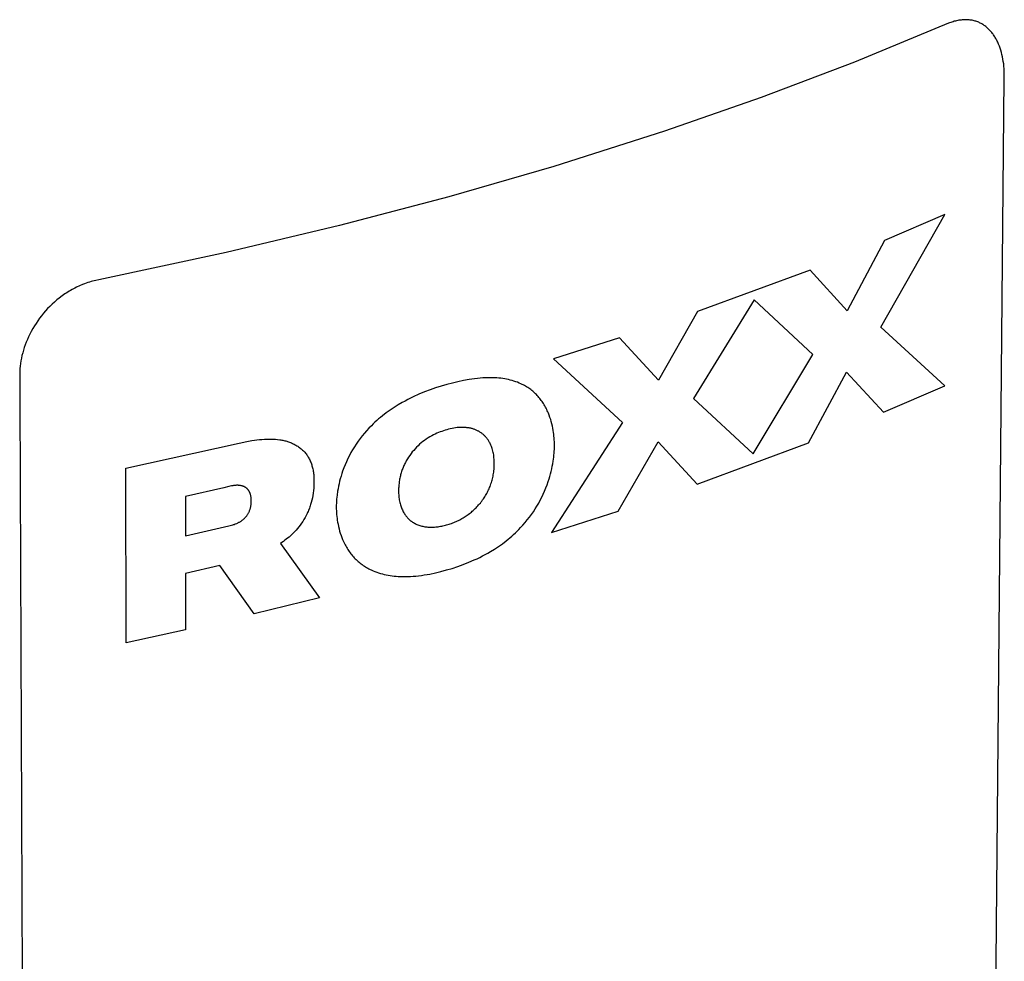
# Model space of a CAD drawing. Header units: millimetres. Extents: x -534 to -34, y 1269 to 1769.
# Tile 7 of 91: x -418 to -399, y 1317 to 1336. Entities that reach past the tile are written whole.
import ezdxf

# ---------------------------------------------------------------- set-up
doc = ezdxf.new("R2010")
doc.units = ezdxf.units.MM
doc.layers.add('ROXX_B.FLEX', color=7, linetype='Continuous', true_color=0x000000)

msp = doc.modelspace()

# ---------------------------------------------------------------- linework, layer by layer
at = {"layer": 'ROXX_B.FLEX', "color": 18, "lineweight": -3, "true_color": 0x000000}
for points in [[(-398.857, 1315.088), (-398.678, 1334.531), (-398.678, 1334.601), (-398.678, 1334.636), (-398.679, 1334.671), (-398.682, 1334.719), (-398.685, 1334.767), (-398.69, 1334.813), (-398.697, 1334.859), (-398.704, 1334.905), (-398.713, 1334.95), (-398.723, 1334.994), (-398.734, 1335.037), (-398.746, 1335.079), (-398.759, 1335.119), (-398.774, 1335.159), (-398.79, 1335.198), (-398.798, 1335.217), (-398.807, 1335.237), (-398.816, 1335.256), (-398.826, 1335.274), (-398.836, 1335.292), (-398.845, 1335.31), (-398.856, 1335.327), (-398.866, 1335.345), (-398.877, 1335.361), (-398.888, 1335.378), (-398.899, 1335.394), (-398.911, 1335.409), (-398.923, 1335.424), (-398.935, 1335.439), (-398.947, 1335.453), (-398.96, 1335.467), (-398.973, 1335.481), (-398.986, 1335.494), (-398.999, 1335.507), (-399.013, 1335.519), (-399.027, 1335.531), (-399.041, 1335.543), (-399.056, 1335.554), (-399.07, 1335.564), (-399.085, 1335.574), (-399.1, 1335.584), (-399.116, 1335.593), (-399.131, 1335.602), (-399.147, 1335.61), (-399.163, 1335.618), (-399.179, 1335.626), (-399.196, 1335.633), (-399.214, 1335.639), (-399.232, 1335.646), (-399.25, 1335.651), (-399.268, 1335.656), (-399.287, 1335.661), (-399.305, 1335.665), (-399.324, 1335.668), (-399.343, 1335.671), (-399.362, 1335.674), (-399.381, 1335.675), (-399.401, 1335.676), (-399.42, 1335.677), (-399.44, 1335.677), (-399.46, 1335.676), (-399.481, 1335.675), (-399.501, 1335.674), (-399.523, 1335.671), (-399.545, 1335.669), (-399.567, 1335.665), (-399.589, 1335.661), (-399.611, 1335.656), (-399.633, 1335.651), (-399.656, 1335.645), (-399.678, 1335.638), (-399.702, 1335.631), (-399.725, 1335.623), (-399.747, 1335.615), (-399.768, 1335.607), (-401.611, 1334.844), (-403.436, 1334.152), (-405.326, 1333.494), (-407.488, 1332.808), (-409.544, 1332.215), (-411.683, 1331.652), (-413.901, 1331.124), (-416.389, 1330.592), (-416.45, 1330.579), (-416.511, 1330.563), (-416.542, 1330.554), (-416.573, 1330.544), (-416.605, 1330.534), (-416.638, 1330.522), (-416.672, 1330.51), (-416.708, 1330.496), (-416.768, 1330.47), (-416.827, 1330.443), (-416.857, 1330.428), (-416.885, 1330.413), (-416.914, 1330.398), (-416.942, 1330.382), (-416.971, 1330.365), (-416.999, 1330.348), (-417.026, 1330.331), (-417.054, 1330.312), (-417.109, 1330.274), (-417.163, 1330.233), (-417.211, 1330.195), (-417.258, 1330.154), (-417.304, 1330.113), (-417.348, 1330.07), (-417.391, 1330.026), (-417.432, 1329.98), (-417.472, 1329.934), (-417.511, 1329.886), (-417.548, 1329.838), (-417.583, 1329.788), (-417.617, 1329.737), (-417.65, 1329.686), (-417.681, 1329.634), (-417.71, 1329.581), (-417.738, 1329.527), (-417.764, 1329.472), (-417.788, 1329.421), (-417.809, 1329.369), (-417.829, 1329.317), (-417.847, 1329.265), (-417.864, 1329.213), (-417.879, 1329.16), (-417.893, 1329.107), (-417.905, 1329.054), (-417.914, 1329.003), (-417.923, 1328.953), (-417.929, 1328.902), (-417.934, 1328.852), (-417.937, 1328.804), (-417.938, 1328.78), (-417.937, 1328.536), (-417.936, 1328.244), (-417.856, 1308.838)], [(-401.096, 1329.666), (-399.839, 1331.865)], [(-399.839, 1331.865), (-401.02, 1331.36)], [(-401.02, 1331.36), (-401.753, 1329.985)], [(-402.478, 1330.776), (-404.677, 1329.969)], [(-401.753, 1329.985), (-402.478, 1330.776)], [(-403.573, 1330.201), (-404.756, 1328.268)], [(-402.425, 1329.131), (-403.573, 1330.201)], [(-404.677, 1329.969), (-405.443, 1328.624)], [(-399.844, 1328.518), (-401.096, 1329.666)], [(-406.208, 1329.453), (-407.499, 1329.045)], [(-405.443, 1328.624), (-406.208, 1329.453)], [(-403.591, 1327.184), (-402.425, 1329.131)], [(-407.499, 1329.045), (-406.143, 1327.797)], [(-402.509, 1327.403), (-401.762, 1328.786)], [(-401.762, 1328.786), (-401.038, 1328.001)], [(-401.038, 1328.001), (-399.844, 1328.518)], [(-404.756, 1328.268), (-403.591, 1327.184)], [(-406.143, 1327.797), (-407.536, 1325.646)], [(-409.584, 1327.656), (-409.617, 1327.647), (-409.65, 1327.637), (-409.683, 1327.625), (-409.715, 1327.613), (-409.747, 1327.601), (-409.779, 1327.587), (-409.81, 1327.572), (-409.841, 1327.557)], [(-408.738, 1327.394), (-408.745, 1327.408), (-408.752, 1327.421), (-408.76, 1327.433), (-408.767, 1327.446), (-408.775, 1327.458), (-408.784, 1327.47), (-408.792, 1327.481), (-408.801, 1327.492), (-408.81, 1327.503), (-408.819, 1327.514), (-408.828, 1327.524), (-408.838, 1327.534), (-408.848, 1327.544), (-408.858, 1327.553), (-408.868, 1327.563), (-408.879, 1327.572), (-408.889, 1327.58), (-408.9, 1327.588), (-408.911, 1327.596), (-408.923, 1327.604), (-408.934, 1327.612), (-408.946, 1327.619), (-408.958, 1327.626), (-408.97, 1327.632), (-408.982, 1327.638), (-408.995, 1327.644), (-409.008, 1327.65), (-409.02, 1327.655), (-409.034, 1327.66), (-409.047, 1327.665), (-409.06, 1327.67), (-409.074, 1327.674), (-409.088, 1327.678), (-409.102, 1327.682), (-409.116, 1327.685), (-409.13, 1327.688), (-409.144, 1327.691), (-409.159, 1327.693), (-409.174, 1327.695), (-409.189, 1327.697), (-409.204, 1327.699), (-409.219, 1327.7), (-409.234, 1327.701), (-409.25, 1327.702), (-409.265, 1327.702), (-409.281, 1327.703), (-409.297, 1327.702), (-409.313, 1327.702), (-409.345, 1327.7), (-409.378, 1327.698), (-409.411, 1327.694), (-409.445, 1327.688), (-409.479, 1327.682), (-409.514, 1327.675), (-409.548, 1327.666), (-409.584, 1327.656)], [(-415.861, 1326.906), (-413.642, 1327.396), (-413.493, 1327.428), (-413.394, 1327.446), (-413.346, 1327.453), (-413.297, 1327.46), (-413.248, 1327.465), (-413.2, 1327.469), (-413.151, 1327.473), (-413.103, 1327.475), (-413.06, 1327.475), (-413.018, 1327.475), (-412.975, 1327.473), (-412.934, 1327.47), (-412.893, 1327.466), (-412.852, 1327.461), (-412.832, 1327.458), (-412.812, 1327.454), (-412.792, 1327.45), (-412.772, 1327.446), (-412.753, 1327.442), (-412.734, 1327.437), (-412.714, 1327.431), (-412.696, 1327.425), (-412.677, 1327.419), (-412.658, 1327.412), (-412.64, 1327.405), (-412.621, 1327.398), (-412.603, 1327.39), (-412.585, 1327.382), (-412.568, 1327.373), (-412.55, 1327.364), (-412.533, 1327.354), (-412.516, 1327.344), (-412.499, 1327.333), (-412.483, 1327.322), (-412.466, 1327.31), (-412.449, 1327.298), (-412.433, 1327.285), (-412.418, 1327.272), (-412.403, 1327.258), (-412.389, 1327.245), (-412.375, 1327.23), (-412.361, 1327.216), (-412.348, 1327.201), (-412.336, 1327.185), (-412.324, 1327.169), (-412.313, 1327.153), (-412.302, 1327.137), (-412.292, 1327.12), (-412.282, 1327.103), (-412.272, 1327.085), (-412.263, 1327.067), (-412.255, 1327.049), (-412.247, 1327.03), (-412.239, 1327.011), (-412.232, 1326.992), (-412.226, 1326.972), (-412.22, 1326.952), (-412.214, 1326.932), (-412.209, 1326.911), (-412.204, 1326.89), (-412.2, 1326.869), (-412.196, 1326.847), (-412.192, 1326.825), (-412.19, 1326.803), (-412.187, 1326.78), (-412.185, 1326.757), (-412.183, 1326.734), (-412.182, 1326.711), (-412.181, 1326.664), (-412.181, 1326.615), (-412.183, 1326.565), (-412.186, 1326.516), (-412.191, 1326.466), (-412.197, 1326.417), (-412.204, 1326.37), (-412.213, 1326.325), (-412.223, 1326.28), (-412.234, 1326.236), (-412.247, 1326.192), (-412.254, 1326.17), (-412.261, 1326.148), (-412.269, 1326.126), (-412.277, 1326.104), (-412.286, 1326.082), (-412.295, 1326.061), (-412.305, 1326.039), (-412.315, 1326.017), (-412.334, 1325.977), (-412.355, 1325.939), (-412.377, 1325.901), (-412.4, 1325.864), (-412.424, 1325.828), (-412.449, 1325.793), (-412.476, 1325.758), (-412.505, 1325.723), (-412.531, 1325.693), (-412.559, 1325.663), (-412.587, 1325.635), (-412.616, 1325.607), (-412.642, 1325.583), (-412.669, 1325.559), (-412.696, 1325.537), (-412.723, 1325.515), (-412.751, 1325.494), (-412.779, 1325.473), (-412.808, 1325.453), (-412.837, 1325.434)], [(-409.841, 1327.557), (-409.878, 1327.538), (-409.914, 1327.517), (-409.949, 1327.496), (-409.984, 1327.473), (-410.018, 1327.449), (-410.051, 1327.424), (-410.083, 1327.398), (-410.114, 1327.372), (-410.145, 1327.344), (-410.175, 1327.315), (-410.203, 1327.285), (-410.231, 1327.254), (-410.258, 1327.222), (-410.283, 1327.19), (-410.308, 1327.156), (-410.331, 1327.122), (-410.354, 1327.087), (-410.364, 1327.069), (-410.375, 1327.05), (-410.385, 1327.032), (-410.394, 1327.013), (-410.404, 1326.995), (-410.413, 1326.976), (-410.422, 1326.957), (-410.43, 1326.937), (-410.439, 1326.918), (-410.446, 1326.898), (-410.454, 1326.878), (-410.461, 1326.858), (-410.468, 1326.837), (-410.474, 1326.817), (-410.48, 1326.796), (-410.486, 1326.775), (-410.491, 1326.754), (-410.496, 1326.733), (-410.501, 1326.712), (-410.505, 1326.69), (-410.509, 1326.669), (-410.513, 1326.647), (-410.516, 1326.625), (-410.518, 1326.603), (-410.521, 1326.58), (-410.523, 1326.558), (-410.524, 1326.535), (-410.525, 1326.512), (-410.526, 1326.489), (-410.526, 1326.466), (-410.526, 1326.438), (-410.525, 1326.411), (-410.523, 1326.385), (-410.521, 1326.359), (-410.519, 1326.333), (-410.515, 1326.308), (-410.512, 1326.284), (-410.507, 1326.26), (-410.502, 1326.236), (-410.497, 1326.214), (-410.491, 1326.191), (-410.484, 1326.17), (-410.477, 1326.148), (-410.469, 1326.128), (-410.461, 1326.108), (-410.452, 1326.088), (-410.443, 1326.069), (-410.434, 1326.051), (-410.423, 1326.033), (-410.413, 1326.016), (-410.402, 1325.999), (-410.39, 1325.983), (-410.384, 1325.975), (-410.378, 1325.967), (-410.372, 1325.959), (-410.366, 1325.952), (-410.359, 1325.944), (-410.353, 1325.937), (-410.346, 1325.93), (-410.339, 1325.923), (-410.333, 1325.916), (-410.326, 1325.91), (-410.319, 1325.903), (-410.312, 1325.897), (-410.304, 1325.89), (-410.297, 1325.884), (-410.29, 1325.878), (-410.282, 1325.872), (-410.274, 1325.867), (-410.267, 1325.861), (-410.259, 1325.856), (-410.251, 1325.85), (-410.235, 1325.84), (-410.218, 1325.83), (-410.201, 1325.821), (-410.184, 1325.813), (-410.167, 1325.805), (-410.149, 1325.797), (-410.13, 1325.79), (-410.112, 1325.784), (-410.093, 1325.778), (-410.074, 1325.773), (-410.054, 1325.768), (-410.034, 1325.764), (-410.014, 1325.76), (-409.994, 1325.757), (-409.973, 1325.755), (-409.952, 1325.753), (-409.931, 1325.751), (-409.91, 1325.751), (-409.888, 1325.75), (-409.866, 1325.75), (-409.844, 1325.751), (-409.821, 1325.753), (-409.799, 1325.755), (-409.776, 1325.757), (-409.753, 1325.76), (-409.73, 1325.763), (-409.706, 1325.768), (-409.683, 1325.772), (-409.659, 1325.777), (-409.635, 1325.783), (-409.611, 1325.789), (-409.587, 1325.796)], [(-409.587, 1325.796), (-409.563, 1325.803), (-409.539, 1325.81), (-409.515, 1325.818), (-409.491, 1325.826), (-409.468, 1325.835), (-409.444, 1325.844), (-409.421, 1325.854), (-409.398, 1325.864), (-409.376, 1325.874), (-409.353, 1325.885), (-409.331, 1325.896), (-409.309, 1325.908), (-409.287, 1325.92), (-409.266, 1325.933), (-409.244, 1325.946), (-409.223, 1325.959), (-409.202, 1325.973), (-409.182, 1325.987), (-409.162, 1326.001), (-409.142, 1326.016), (-409.122, 1326.031), (-409.103, 1326.047), (-409.084, 1326.063), (-409.065, 1326.08), (-409.047, 1326.096), (-409.029, 1326.114), (-409.011, 1326.131), (-408.993, 1326.149), (-408.976, 1326.167), (-408.96, 1326.186), (-408.943, 1326.205), (-408.927, 1326.224), (-408.912, 1326.244), (-408.897, 1326.263), (-408.882, 1326.284), (-408.867, 1326.304), (-408.853, 1326.325), (-408.84, 1326.346), (-408.827, 1326.368), (-408.814, 1326.39), (-408.802, 1326.412), (-408.79, 1326.434), (-408.778, 1326.457), (-408.767, 1326.48), (-408.757, 1326.503), (-408.747, 1326.527), (-408.737, 1326.55), (-408.728, 1326.574), (-408.719, 1326.599), (-408.711, 1326.623), (-408.704, 1326.648), (-408.697, 1326.673), (-408.69, 1326.699), (-408.684, 1326.724), (-408.679, 1326.75), (-408.674, 1326.776), (-408.669, 1326.803), (-408.665, 1326.829), (-408.662, 1326.856), (-408.659, 1326.883), (-408.657, 1326.911), (-408.656, 1326.938), (-408.655, 1326.966), (-408.654, 1326.994), (-408.655, 1327.023), (-408.656, 1327.053), (-408.657, 1327.081), (-408.66, 1327.109), (-408.663, 1327.137), (-408.666, 1327.163), (-408.671, 1327.189), (-408.676, 1327.215), (-408.681, 1327.239), (-408.688, 1327.263), (-408.695, 1327.287), (-408.702, 1327.31), (-408.71, 1327.332), (-408.719, 1327.353), (-408.728, 1327.374), (-408.733, 1327.384), (-408.738, 1327.394)], [(-406.231, 1326.064), (-405.448, 1327.418)], [(-405.448, 1327.418), (-404.686, 1326.592)], [(-404.686, 1326.592), (-402.509, 1327.403)], [(-415.852, 1323.489), (-415.861, 1326.906)], [(-413.66, 1325.84), (-413.649, 1325.846), (-413.639, 1325.852), (-413.628, 1325.858), (-413.618, 1325.864), (-413.607, 1325.871), (-413.597, 1325.878), (-413.587, 1325.886), (-413.576, 1325.893), (-413.565, 1325.903), (-413.554, 1325.912), (-413.543, 1325.922), (-413.533, 1325.932), (-413.524, 1325.942), (-413.514, 1325.952), (-413.506, 1325.963), (-413.497, 1325.974), (-413.489, 1325.985), (-413.482, 1325.996), (-413.475, 1326.007), (-413.468, 1326.018), (-413.462, 1326.03), (-413.456, 1326.041), (-413.45, 1326.053), (-413.445, 1326.065), (-413.44, 1326.077), (-413.436, 1326.089), (-413.431, 1326.101), (-413.428, 1326.113), (-413.424, 1326.126), (-413.421, 1326.138), (-413.418, 1326.15), (-413.416, 1326.163), (-413.414, 1326.176), (-413.412, 1326.188), (-413.41, 1326.201), (-413.409, 1326.214), (-413.408, 1326.226), (-413.408, 1326.239), (-413.407, 1326.252), (-413.407, 1326.264), (-413.407, 1326.277), (-413.408, 1326.29), (-413.408, 1326.302), (-413.409, 1326.314), (-413.411, 1326.326), (-413.412, 1326.338), (-413.414, 1326.35), (-413.416, 1326.362), (-413.419, 1326.373), (-413.421, 1326.384), (-413.424, 1326.395), (-413.426, 1326.4), (-413.428, 1326.406), (-413.43, 1326.411), (-413.432, 1326.416), (-413.434, 1326.421), (-413.436, 1326.426), (-413.438, 1326.432), (-413.44, 1326.436), (-413.443, 1326.441), (-413.445, 1326.446), (-413.448, 1326.451), (-413.45, 1326.456), (-413.453, 1326.46), (-413.456, 1326.465), (-413.459, 1326.469), (-413.462, 1326.473), (-413.465, 1326.478), (-413.468, 1326.482), (-413.472, 1326.486), (-413.475, 1326.49), (-413.479, 1326.494), (-413.482, 1326.498), (-413.486, 1326.502), (-413.49, 1326.505), (-413.494, 1326.509), (-413.498, 1326.513), (-413.502, 1326.516), (-413.506, 1326.519), (-413.511, 1326.523), (-413.515, 1326.526), (-413.52, 1326.529), (-413.524, 1326.532), (-413.529, 1326.535), (-413.534, 1326.537), (-413.539, 1326.54), (-413.544, 1326.542), (-413.549, 1326.545), (-413.555, 1326.547), (-413.56, 1326.549), (-413.566, 1326.552), (-413.571, 1326.554), (-413.577, 1326.556), (-413.587, 1326.558), (-413.597, 1326.561), (-413.607, 1326.563), (-413.617, 1326.565), (-413.627, 1326.567), (-413.637, 1326.568), (-413.647, 1326.569), (-413.657, 1326.569), (-413.667, 1326.57), (-413.677, 1326.57), (-413.688, 1326.57), (-413.698, 1326.57), (-413.709, 1326.569), (-413.719, 1326.568), (-413.741, 1326.566), (-413.754, 1326.564), (-413.767, 1326.562), (-413.793, 1326.558), (-413.846, 1326.546), (-413.945, 1326.523), (-414.696, 1326.353)], [(-414.696, 1326.353), (-414.695, 1325.584)], [(-407.536, 1325.646), (-406.231, 1326.064)], [(-414.695, 1325.584), (-413.845, 1325.778), (-413.793, 1325.791), (-413.766, 1325.798), (-413.753, 1325.802), (-413.74, 1325.806), (-413.72, 1325.814), (-413.699, 1325.822), (-413.689, 1325.826), (-413.68, 1325.831), (-413.67, 1325.835), (-413.66, 1325.84)], [(-412.837, 1325.434), (-412.072, 1324.369)], [(-414.024, 1324.999), (-414.693, 1324.847)], [(-413.351, 1324.054), (-414.024, 1324.999)], [(-414.693, 1324.847), (-414.691, 1323.743)], [(-412.072, 1324.369), (-413.351, 1324.054)], [(-414.691, 1323.743), (-415.852, 1323.489)]]:
    msp.add_lwpolyline(points, dxfattribs=at)
msp.add_lwpolyline([(-409.588, 1324.914), (-409.479, 1324.946), (-409.37, 1324.982), (-409.262, 1325.021), (-409.153, 1325.064), (-409.046, 1325.111), (-408.992, 1325.135), (-408.939, 1325.161), (-408.885, 1325.188), (-408.833, 1325.216), (-408.78, 1325.245), (-408.728, 1325.276), (-408.65, 1325.324), (-408.572, 1325.375), (-408.496, 1325.428), (-408.422, 1325.485), (-408.385, 1325.514), (-408.349, 1325.545), (-408.313, 1325.575), (-408.277, 1325.607), (-408.242, 1325.64), (-408.207, 1325.673), (-408.173, 1325.707), (-408.139, 1325.742), (-408.094, 1325.792), (-408.05, 1325.842), (-408.008, 1325.893), (-407.967, 1325.946), (-407.927, 1325.999), (-407.89, 1326.053), (-407.854, 1326.108), (-407.819, 1326.164), (-407.786, 1326.221), (-407.754, 1326.279), (-407.725, 1326.338), (-407.696, 1326.398), (-407.67, 1326.458), (-407.644, 1326.52), (-407.621, 1326.582), (-407.599, 1326.645), (-407.583, 1326.695), (-407.568, 1326.744), (-407.554, 1326.794), (-407.542, 1326.843), (-407.531, 1326.893), (-407.52, 1326.943), (-407.511, 1326.992), (-407.503, 1327.042), (-407.492, 1327.12), (-407.488, 1327.158), (-407.484, 1327.197), (-407.481, 1327.235), (-407.479, 1327.273), (-407.478, 1327.311), (-407.478, 1327.349), (-407.478, 1327.386), (-407.479, 1327.423), (-407.481, 1327.46), (-407.483, 1327.497), (-407.487, 1327.533), (-407.491, 1327.569), (-407.495, 1327.605), (-407.501, 1327.64), (-407.509, 1327.685), (-407.518, 1327.729), (-407.528, 1327.773), (-407.539, 1327.815), (-407.551, 1327.857), (-407.565, 1327.899), (-407.579, 1327.939), (-407.595, 1327.979), (-407.606, 1328.004), (-407.617, 1328.029), (-407.628, 1328.053), (-407.64, 1328.077), (-407.652, 1328.1), (-407.665, 1328.123), (-407.678, 1328.146), (-407.691, 1328.168), (-407.705, 1328.189), (-407.719, 1328.21), (-407.734, 1328.231), (-407.749, 1328.251), (-407.764, 1328.27), (-407.78, 1328.29), (-407.796, 1328.308), (-407.813, 1328.327), (-407.83, 1328.344), (-407.847, 1328.362), (-407.865, 1328.379), (-407.883, 1328.395), (-407.902, 1328.411), (-407.921, 1328.427), (-407.94, 1328.442), (-407.96, 1328.456), (-407.98, 1328.47), (-408.001, 1328.484), (-408.022, 1328.497), (-408.043, 1328.51), (-408.065, 1328.522), (-408.087, 1328.534), (-408.109, 1328.545), (-408.132, 1328.556), (-408.166, 1328.571), (-408.2, 1328.585), (-408.235, 1328.597), (-408.27, 1328.609), (-408.305, 1328.62), (-408.341, 1328.629), (-408.378, 1328.638), (-408.414, 1328.645), (-408.451, 1328.652), (-408.489, 1328.658), (-408.527, 1328.663), (-408.565, 1328.667), (-408.603, 1328.67), (-408.642, 1328.672), (-408.681, 1328.674), (-408.72, 1328.674), (-408.773, 1328.674), (-408.825, 1328.673), (-408.878, 1328.67), (-408.931, 1328.666), (-408.985, 1328.661), (-409.038, 1328.655), (-409.092, 1328.648), (-409.146, 1328.64), (-409.255, 1328.62), (-409.364, 1328.597), (-409.473, 1328.571), (-409.582, 1328.542), (-409.691, 1328.51), (-409.801, 1328.475), (-409.91, 1328.437), (-410.02, 1328.396), (-410.129, 1328.35), (-410.238, 1328.301), (-410.346, 1328.247), (-410.4, 1328.219), (-410.453, 1328.19), (-410.533, 1328.143), (-410.612, 1328.094), (-410.69, 1328.042), (-410.767, 1327.987), (-410.842, 1327.929), (-410.879, 1327.899), (-410.916, 1327.868), (-410.952, 1327.836), (-410.988, 1327.804), (-411.024, 1327.77), (-411.059, 1327.736), (-411.106, 1327.688), (-411.151, 1327.638), (-411.195, 1327.588), (-411.238, 1327.537), (-411.278, 1327.485), (-411.318, 1327.431), (-411.355, 1327.377), (-411.391, 1327.322), (-411.425, 1327.266), (-411.458, 1327.209), (-411.489, 1327.151), (-411.519, 1327.092), (-411.546, 1327.032), (-411.572, 1326.972), (-411.597, 1326.91), (-411.62, 1326.848), (-411.636, 1326.799), (-411.652, 1326.749), (-411.666, 1326.7), (-411.679, 1326.651), (-411.691, 1326.601), (-411.701, 1326.552), (-411.711, 1326.502), (-411.719, 1326.453), (-411.73, 1326.375), (-411.735, 1326.336), (-411.738, 1326.298), (-411.741, 1326.26), (-411.743, 1326.222), (-411.745, 1326.184), (-411.745, 1326.146), (-411.745, 1326.108), (-411.743, 1326.071), (-411.741, 1326.034), (-411.738, 1325.997), (-411.735, 1325.96), (-411.73, 1325.924), (-411.725, 1325.888), (-411.72, 1325.852), (-411.711, 1325.807), (-411.702, 1325.762), (-411.691, 1325.718), (-411.679, 1325.675), (-411.666, 1325.632), (-411.652, 1325.59), (-411.637, 1325.549), (-411.62, 1325.508), (-411.609, 1325.483), (-411.597, 1325.458), (-411.585, 1325.433), (-411.573, 1325.409), (-411.56, 1325.385), (-411.547, 1325.362), (-411.533, 1325.339), (-411.519, 1325.316), (-411.505, 1325.294), (-411.49, 1325.273), (-411.474, 1325.252), (-411.459, 1325.231), (-411.443, 1325.211), (-411.426, 1325.191), (-411.409, 1325.172), (-411.392, 1325.153), (-411.374, 1325.135), (-411.356, 1325.117), (-411.337, 1325.099), (-411.318, 1325.082), (-411.299, 1325.066), (-411.279, 1325.05), (-411.259, 1325.034), (-411.239, 1325.019), (-411.218, 1325.004), (-411.196, 1324.99), (-411.175, 1324.976), (-411.152, 1324.963), (-411.13, 1324.95), (-411.107, 1324.937), (-411.084, 1324.925), (-411.06, 1324.914), (-411.025, 1324.898), (-410.99, 1324.884), (-410.954, 1324.87), (-410.918, 1324.858), (-410.881, 1324.847), (-410.844, 1324.836), (-410.807, 1324.827), (-410.769, 1324.819), (-410.731, 1324.811), (-410.693, 1324.805), (-410.654, 1324.8), (-410.615, 1324.795), (-410.576, 1324.791), (-410.536, 1324.788), (-410.497, 1324.786), (-410.457, 1324.785), (-410.403, 1324.785), (-410.35, 1324.786), (-410.296, 1324.788), (-410.242, 1324.791), (-410.188, 1324.796), (-410.134, 1324.802), (-410.079, 1324.808), (-410.025, 1324.816), (-409.97, 1324.825), (-409.915, 1324.835), (-409.806, 1324.858), (-409.697, 1324.884)], close=True, dxfattribs=at)

doc.saveas('drawing.dxf')
